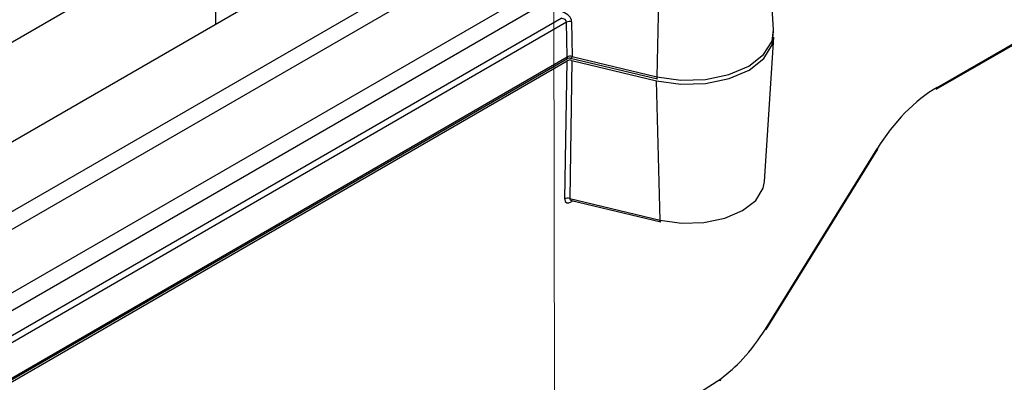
# Model space of a CAD drawing. Header units: millimetres. Extents: x 16 to 503, y 3 to 290.
# Tile 129 of 172: x 103.49 to 106.84, y 160.51 to 161.74. Entities that reach past the tile are written whole.
import ezdxf

# ---------------------------------------------------------------- set-up
doc = ezdxf.new("R2010")
doc.units = ezdxf.units.MM
doc.linetypes.add('PHANTOM', pattern=[12.7, 6.35, -1.27, 1.27, -1.27, 1.27, -1.27])

msp = doc.modelspace()

# ---------------------------------------------------------------- linework, layer by layer
at = {"color": 7, "linetype": 'PHANTOM', "lineweight": 18}
msp.add_line((105.2745, 188.3583), (105.3154, 153.495), dxfattribs=at)
at = {"color": 7, "linetype": 'Continuous', "lineweight": 25}
for p, q in [((100.7299, 159.5097), (109.5518, 164.6025)), ((104.155, 162.0619), (103.1107, 161.459)), ((104.155, 162.0619), (104.155, 161.7228)), ((105.1921, 162.0246), (100.7571, 159.4643)), ((104.601, 161.9802), (102.0481, 160.5065)), ((106.0522, 161.7051), (106.0361, 161.956)), ((106.6049, 161.5026), (107.3247, 161.9182)), ((106.6081, 161.509), (107.3279, 161.9246)), ((101.1835, 159.4954), (105.194, 161.8106)), ((105.6609, 161.8054), (105.6547, 161.5455)), ((105.2271, 161.7686), (101.2107, 159.45)), ((101.2834, 159.408), (105.3298, 161.744)), ((105.3485, 161.7303), (101.2942, 159.3898)), ((105.3502, 161.6124), (105.3485, 161.7303)), ((105.3653, 161.7323), (105.367, 161.6143)), ((106.0216, 161.1896), (106.0531, 161.6795)), ((101.2962, 159.2662), (105.3513, 161.6072)), ((101.2993, 159.2739), (105.3502, 161.6124)), ((105.3618, 161.6087), (105.657, 161.5381)), ((105.367, 161.6143), (105.6547, 161.5455)), ((102.3144, 159.8464), (105.3499, 161.5988)), ((105.3425, 161.1296), (105.3499, 161.5988)), ((105.3666, 161.6007), (105.3593, 161.1315)), ((105.3666, 161.6007), (105.6544, 161.5319)), ((105.6664, 161.0581), (105.6544, 161.5319)), ((106.0248, 160.6877), (106.4037, 161.3004)), ((106.027, 160.6865), (106.406, 161.2993)), ((105.3593, 161.1315), (105.6664, 161.0581)), ((105.3706, 161.1233), (105.3645, 161.1197)), ((105.365, 161.1246), (105.6687, 161.052)), ((103.026, 158.714), (105.8726, 160.5186))]:
    msp.add_line(p, q, dxfattribs=at)
at = {"color": 7, "linetype": 'Continuous', "lineweight": 25, "flags": 128}
for points in [[(105.6547, 161.5455), (105.7366, 161.5337), (105.8209, 161.5361), (105.9004, 161.5525), (105.9682, 161.5815), (106.0184, 161.6207), (106.0469, 161.6665), (106.0522, 161.7051)], [(105.6544, 161.5319), (105.7365, 161.52), (105.8211, 161.5224), (105.9008, 161.5389), (105.9688, 161.568), (106.0192, 161.6072), (106.0477, 161.6532), (106.0524, 161.6985)], [(105.6547, 161.5455), (105.6548, 161.5431), (105.6551, 161.541), (105.6556, 161.5395), (105.6563, 161.5385), (105.657, 161.5381)], [(105.6664, 161.0581), (105.7396, 161.0475), (105.8149, 161.0496), (105.8859, 161.0643), (105.9465, 161.0902), (105.9914, 161.1252), (106.0168, 161.1662), (106.0216, 161.1896)], [(105.6687, 161.052), (105.6683, 161.0522), (105.6675, 161.0529), (105.667, 161.0542), (105.6666, 161.056), (105.6664, 161.0581)]]:
    msp.add_lwpolyline(points, dxfattribs=at)
at = {"color": 7, "linetype": 'Continuous', "lineweight": 25}
for centre, radius, start, end in [((105.3597, 161.7067), 0.0262, 77.7689, 115.3322), ((105.3614, 161.5888), 0.0262, 77.7689, 115.3322), ((106.6007, 161.5087), 0.00738, 304.715, 2.5208), ((106.4089, 161.3076), 0.00885, 234.2224, 250.51), ((105.3532, 161.1101), 0.0223, 74.3011, 118.8), ((105.3734, 161.1197), 0.00888, 148.0112, 179.6716), ((106.03, 160.6949), 0.00885, 234.2224, 250.51), ((105.8659, 160.5179), 0.00678, 307.1612, 5.7265), ((105.8618, 160.5255), 0.0154, 302.2649, 306.2956), ((105.8671, 160.5173), 0.00569, 311.8774, 12.5174)]:
    msp.add_arc(centre, radius, start, end, dxfattribs=at)
for centre, major_axis, ratio, start_param, end_param in [((105.3286, 161.7307), (0.0199, -0.0005), 0.667975, 0.005725, 1.524161), ((105.3345, 161.7383), (0.0282, -0.0162), 0.758502, 0.423397, 1.941833), ((105.3608, 161.5925), (0.0154, 0), 0.578346, 1.179774, 2.35604), ((105.3539, 161.6264), (0.0028, 0.0193), 0.120667, 2.39879, 3.23663), ((105.3539, 161.6264), (-0.0113, 0.0174), 0.38391, 2.757564, 3.727535), ((106.5933, 161.191), (0.2149, 0.3377), 0.546414, 0.808898, 1.594296), ((105.3661, 161.1445), (0.019, 0.0264), 0.530698, 2.491156, 4.009593), ((105.377, 161.1376), (0.0169, 0.0096), 0.543511, 2.803789, 3.66904)]:
    msp.add_ellipse(centre, major_axis=major_axis, ratio=ratio, start_param=start_param, end_param=end_param, dxfattribs=at)
for points, knots in [([(105.3515, 161.607), (105.3523, 161.6075), (105.3546, 161.609), (105.3584, 161.6095), (105.3608, 161.6088), (105.3614, 161.6086)], [0, 0, 0, 0, 0.280007, 0.816846, 1, 1, 1, 1]), ([(105.8726, 160.5186), (105.8985, 160.5397), (105.9546, 160.5856), (106.0002, 160.6519), (106.0248, 160.6877)], [0, 0, 0, 0, 0.460361, 1, 1, 1, 1])]:
    msp.add_open_spline(points, degree=3, knots=knots, dxfattribs=at)

doc.saveas('drawing.dxf')
